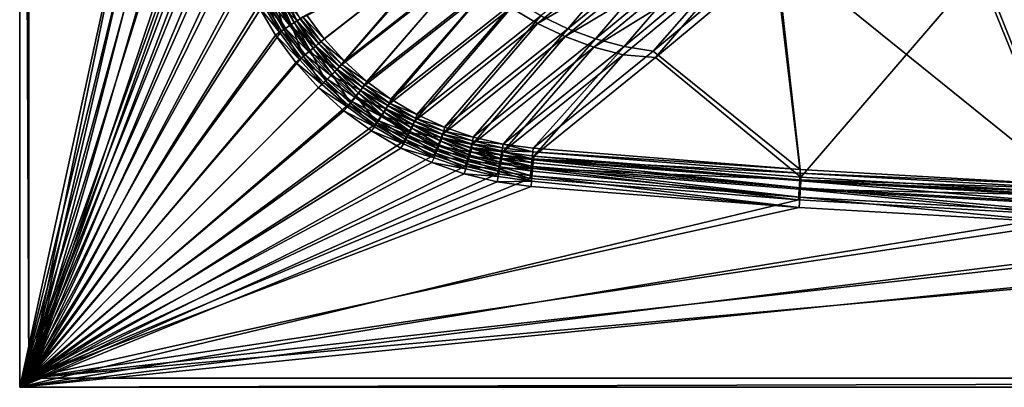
# Model space of a CAD drawing. Header units: metres. Extents: x 0 to 1050, y 0 to 700.
# Tile 1 of 50: x 0 to 320, y 0 to 119. Entities that reach past the tile are written whole.
import ezdxf

# ---------------------------------------------------------------- set-up
doc = ezdxf.new("R2010")
doc.units = ezdxf.units.M

msp = doc.modelspace()

# ---------------------------------------------------------------- linework, layer by layer
at = {"layer": 'None'}
for points in [[(0, 700), (0, 700, -40), (0, 0)], [(0, 700, -40), (0, 0, -40), (0, 0)], [(3, 697, -40), (3, 3, -40), (0, 700, -40)], [(3, 3, -40), (0, 0, -40), (0, 700, -40)], [(0, 0), (76.609001, 350), (0, 700)], [(3, 697, -40), (3, 697, -3), (3, 3, -40)], [(3, 697, -3), (3, 3, -3), (3, 3, -40)], [(3, 697, -3), (74.091705, 350, -3), (3, 3, -3)], [(76.053223, 309.285034), (76.609001, 350), (0, 0)], [(74.091705, 350, -3), (73.539688, 309.457397, -3), (3, 3, -3)], [(74.386292, 268.600433), (76.053223, 309.285034), (0, 0)], [(3, 3, -3), (73.539688, 309.457397, -3), (71.884048, 268.944855, -3)], [(71.609459, 227.976486), (74.386292, 268.600433), (0, 0)], [(71.884048, 268.944855, -3), (69.126007, 228.492416, -3), (3, 3, -3)], [(67.724831, 187.443451), (71.609459, 227.976486), (0, 0)], [(69.126007, 228.492416, -3), (65.267624, 188.130066, -3), (3, 3, -3)], [(0, 0), (67.069939, 176.685226), (67.724831, 187.443451)], [(3, 3, -3), (65.267624, 188.130066, -3), (64.598, 177.079391, -3)], [(67.463943, 165.91452), (67.069939, 176.685226), (0, 0)], [(64.598, 177.079391, -3), (65.005638, 166.01619, -3), (3, 3, -3)], [(68.911873, 155.234512), (67.463943, 165.91452), (0, 0)], [(65.005638, 166.01619, -3), (66.495705, 155.046448, -3), (3, 3, -3)], [(0, 0), (71.408287, 144.749725), (68.911873, 155.234512)], [(3, 3, -3), (66.495705, 155.046448, -3), (69.062576, 144.277451, -3)], [(159.532227, 123.168243, -213.110611), (207.463852, 150.249451, -414.087891), (168.048981, 118.058586, -212.30777)], [(207.463852, 150.249451, -414.087891), (216.512558, 146.176636, -413.472687), (168.048981, 118.058586, -212.30777)], [(208.790375, 152.825668, -413.417847), (169.155045, 120.482475, -210.500076), (177.850647, 116.337105, -209.507126)], [(217.526749, 148.895859, -412.83551), (208.790375, 152.825668, -413.417847), (177.850647, 116.337105, -209.507126)], [(217.526749, 148.895859, -412.83551), (177.850647, 116.337105, -209.507126), (186.877182, 113.041267, -208.313766)], [(226.573364, 145.825272, -412.13623), (217.526749, 148.895859, -412.83551), (186.877182, 113.041267, -208.313766)], [(74.936264, 134.565826), (71.408287, 144.749725), (0, 0)], [(69.062576, 144.277451, -3), (72.68885, 133.817749, -3), (3, 3, -3)], [(93.041237, 120.867676, -7.568997), (98.816826, 113.025368, -7.557705), (139.339935, 144.676941, -212.293243)], [(139.339935, 144.676941, -212.293243), (98.816826, 113.025368, -7.557705), (105.356247, 105.803551, -7.569091)], [(145.912552, 137.599319, -212.17952), (139.339935, 144.676941, -212.293243), (105.356247, 105.803551, -7.569091)], [(168.048981, 118.058586, -212.30777), (216.512558, 146.176636, -413.472687), (177.005356, 113.789665, -211.285156)], [(216.512558, 146.176636, -413.472687), (225.858414, 142.988861, -412.737396), (177.005356, 113.789665, -211.285156)], [(226.573364, 145.825272, -412.13623), (186.877182, 113.041267, -208.313766), (196.132706, 110.62326, -206.934921)], [(235.842957, 143.636642, -411.327606), (226.573364, 145.825272, -412.13623), (196.132706, 110.62326, -206.934921)], [(137.338776, 142.975357, -214.15451), (97.018036, 111.531754, -10.557885), (91.068199, 119.607384, -10.569166)], [(103.754272, 104.09507, -10.569263), (97.018036, 111.531754, -10.557885), (137.338776, 142.975357, -214.15451)], [(144.108887, 135.68631, -214.037384), (103.754272, 104.09507, -10.569263), (137.338776, 142.975357, -214.15451)], [(177.005356, 113.789665, -211.285156), (225.858414, 142.988861, -412.737396), (186.302505, 110.395706, -210.056152)], [(225.858414, 142.988861, -412.737396), (235.388809, 140.727112, -411.890472), (186.302505, 110.395706, -210.056152)], [(235.388809, 140.727112, -411.890472), (195.835434, 107.905838, -208.636108), (186.302505, 110.395706, -210.056152)], [(206.287079, 106.997108, -211.063385), (195.835434, 107.905838, -208.636108), (235.388809, 140.727112, -411.890472)], [(235.842957, 143.636642, -411.327606), (196.132706, 110.62326, -206.934921), (205.51445, 109.110664, -205.38118)], [(245.247162, 142.343552, -410.418884), (235.842957, 143.636642, -411.327606), (205.51445, 109.110664, -205.38118)], [(245.247162, 142.343552, -410.418884), (205.51445, 109.110664, -205.38118), (253.302292, 70.698578, -8.263518)], [(245.036728, 139.396622, -410.93985), (206.287079, 106.997108, -211.063385), (235.388809, 140.727112, -411.890472)], [(311.305847, 138.185562, -410.418884), (245.247162, 142.343552, -410.418884), (340.217255, 65.729004, -8.263518)], [(340.217255, 65.729004, -8.263518), (245.247162, 142.343552, -410.418884), (253.302292, 70.698578, -8.263518)], [(145.912552, 137.599319, -212.17952), (105.356247, 105.803551, -7.569091), (112.597931, 99.271683, -7.60378)], [(153.11676, 131.169067, -211.840546), (145.912552, 137.599319, -212.17952), (112.597931, 99.271683, -7.60378)], [(206.287079, 106.997108, -211.063385), (245.036728, 139.396622, -410.93985), (253.485474, 68.162987, -11.263518)], [(253.485474, 68.162987, -11.263518), (245.036728, 139.396622, -410.93985), (311.145111, 135.235504, -410.93985)], [(377.425201, 135.141357, -410.418884), (311.305847, 138.185562, -410.418884), (427.261108, 62.651806, -8.263518)], [(427.261108, 62.651806, -8.263518), (311.305847, 138.185562, -410.418884), (340.217255, 65.729004, -8.263518)], [(79.46611, 124.786133), (74.936264, 134.565826), (0, 0)], [(111.213463, 97.368904, -10.603945), (103.754272, 104.09507, -10.569263), (144.108887, 135.68631, -214.037384)], [(151.529449, 129.064041, -213.688278), (111.213463, 97.368904, -10.603945), (144.108887, 135.68631, -214.037384)], [(340.35321, 63.202728, -11.263518), (253.485474, 68.162987, -11.263518), (311.145111, 135.235504, -410.93985)], [(340.35321, 63.202728, -11.263518), (311.145111, 135.235504, -410.93985), (377.314209, 132.189011, -410.93985)], [(72.68885, 133.817749, -3), (77.344002, 123.773422, -3), (3, 3, -3)], [(153.11676, 131.169067, -211.840546), (112.597931, 99.271683, -7.60378), (120.490334, 93.481377, -7.661429)], [(160.886353, 125.44413, -211.279617), (153.11676, 131.169067, -211.840546), (120.490334, 93.481377, -7.661429)], [(84.748764, 127.762146, -7.569448), (85.958832, 128.248337, -10.604038), (89.954262, 118.916275, -7.546666)], [(85.958832, 128.248337, -10.604038), (91.068199, 119.607384, -10.569166), (89.954262, 118.916275, -7.546666)], [(119.342545, 91.406387, -10.661583), (111.213463, 97.368904, -10.603945), (151.529449, 129.064041, -213.688278)], [(159.532227, 123.168243, -213.110611), (119.342545, 91.406387, -10.661583), (151.529449, 129.064041, -213.688278)], [(0, 0), (84.954475, 115.510963), (79.46611, 124.786133)], [(84.338463, 115.199554, -3.137308), (77.344002, 123.773422, -3), (78.776985, 124.627319, -3.138015)], [(84.338463, 115.199554, -3.137308), (78.776985, 124.627319, -3.138015), (80.202774, 125.375694, -3.546966)], [(80.899925, 125.637619, -0.13801), (79.46611, 124.786133), (86.310043, 116.461693, -0.137301)], [(79.46611, 124.786133), (84.954475, 115.510963), (86.310043, 116.461693, -0.137301)], [(80.202774, 125.375694, -3.546966), (82.774406, 126.725578, -5.127746), (85.677887, 116.085968, -3.54409)], [(85.677887, 116.085968, -3.54409), (84.338463, 115.199554, -3.137308), (80.202774, 125.375694, -3.546966)], [(82.325867, 126.385674, -0.546949), (80.899925, 125.637619, -0.13801), (87.649635, 117.347816, -0.54407)], [(80.899925, 125.637619, -0.13801), (86.310043, 116.461693, -0.137301), (87.649635, 117.347816, -0.54407)], [(90.06723, 118.947083, -2.116611), (84.897774, 127.734985, -2.127692), (82.325867, 126.385674, -0.546949)], [(87.649635, 117.347816, -0.54407), (90.06723, 118.947083, -2.116611), (82.325867, 126.385674, -0.546949)], [(82.774406, 126.725578, -5.127746), (83.851097, 127.290817, -6.255366), (88.095169, 117.685753, -5.116673)], [(82.774406, 126.725578, -5.127746), (88.095169, 117.685753, -5.116673), (85.677887, 116.085968, -3.54409)], [(89.108383, 118.356361, -6.238729), (83.851097, 127.290817, -6.255366), (84.748764, 127.762146, -7.569448)], [(88.095169, 117.685753, -5.116673), (83.851097, 127.290817, -6.255366), (89.108383, 118.356361, -6.238729)], [(89.954262, 118.916275, -7.546666), (89.108383, 118.356361, -6.238729), (84.748764, 127.762146, -7.569448)], [(90.06723, 118.947083, -2.116611), (91.080582, 119.617485, -3.23864), (84.897774, 127.734985, -2.127692)], [(160.886353, 125.44413, -211.279617), (120.490334, 93.481377, -7.661429), (128.922318, 88.51416, -7.740961)], [(169.155045, 120.482475, -210.500076), (160.886353, 125.44413, -211.279617), (128.922318, 88.51416, -7.740961)], [(3, 3, -3), (77.344002, 123.773422, -3), (82.98349, 114.24749, -3)], [(82.98349, 114.24749, -3), (77.344002, 123.773422, -3), (84.338463, 115.199554, -3.137308)], [(128.027069, 86.291466, -10.741092), (119.342545, 91.406387, -10.661583), (159.532227, 123.168243, -213.110611)], [(168.048981, 118.058586, -212.30777), (128.027069, 86.291466, -10.741092), (159.532227, 123.168243, -213.110611)], [(96.108406, 110.730705, -2.112911), (90.06723, 118.947083, -2.116611), (87.649635, 117.347816, -0.54407)], [(94.312294, 109.23391, -5.112977), (88.095169, 117.685753, -5.116673), (89.108383, 118.356361, -6.238729)], [(95.252159, 110.003502, -6.233168), (89.108383, 118.356361, -6.238729), (89.954262, 118.916275, -7.546666)], [(95.252159, 110.003502, -6.233168), (94.312294, 109.23391, -5.112977), (89.108383, 118.356361, -6.238729)], [(89.954262, 118.916275, -7.546666), (91.068199, 119.607384, -10.569166), (97.018036, 111.531754, -10.557885)], [(89.954262, 118.916275, -7.546666), (97.018036, 111.531754, -10.557885), (96.037186, 110.646309, -7.539042)], [(96.037186, 110.646309, -7.539042), (95.252159, 110.003502, -6.233168), (89.954262, 118.916275, -7.546666)], [(97.048424, 111.500114, -3.233074), (91.080582, 119.617485, -3.23864), (90.06723, 118.947083, -2.116611)], [(96.108406, 110.730705, -2.112911), (97.048424, 111.500114, -3.233074), (90.06723, 118.947083, -2.116611)], [(91.92659, 120.177223, -4.546548), (91.080582, 119.617485, -3.23864), (97.833588, 112.142769, -4.538918)], [(91.080582, 119.617485, -3.23864), (97.048424, 111.500114, -3.233074), (97.833588, 112.142769, -4.538918)], [(98.816826, 113.025368, -7.557705), (93.041237, 120.867676, -7.568997), (91.92659, 120.177223, -4.546548)], [(97.833588, 112.142769, -4.538918), (98.816826, 113.025368, -7.557705), (91.92659, 120.177223, -4.546548)], [(169.155045, 120.482475, -210.500076), (128.922318, 88.51416, -7.740961), (137.854568, 84.393837, -7.842541)], [(177.850647, 116.337105, -209.507126), (169.155045, 120.482475, -210.500076), (137.854568, 84.393837, -7.842541)], [(91.351807, 106.837448), (84.954475, 115.510963), (0, 0)], [(90.829231, 106.381882, -3.137075), (82.98349, 114.24749, -3), (84.338463, 115.199554, -3.137308)], [(90.829231, 106.381882, -3.137075), (84.338463, 115.199554, -3.137308), (85.677887, 116.085968, -3.54409)], [(86.310043, 116.461693, -0.137301), (84.954475, 115.510963), (92.624817, 107.879387, -0.137068)], [(84.954475, 115.510963), (91.351807, 106.837448), (92.624817, 107.879387, -0.137068)], [(85.677887, 116.085968, -3.54409), (88.095169, 117.685753, -5.116673), (92.070923, 107.398613, -3.543134)], [(92.070923, 107.398613, -3.543134), (90.829231, 106.381882, -3.137075), (85.677887, 116.085968, -3.54409)], [(87.649635, 117.347816, -0.54407), (86.310043, 116.461693, -0.137301), (93.866692, 108.895866, -0.543113)], [(86.310043, 116.461693, -0.137301), (92.624817, 107.879387, -0.137068), (93.866692, 108.895866, -0.543113)], [(93.866692, 108.895866, -0.543113), (96.108406, 110.730705, -2.112911), (87.649635, 117.347816, -0.54407)], [(88.095169, 117.685753, -5.116673), (94.312294, 109.23391, -5.112977), (92.070923, 107.398613, -3.543134)], [(137.226532, 82.048683, -10.842653), (128.027069, 86.291466, -10.741092), (168.048981, 118.058586, -212.30777)], [(177.005356, 113.789665, -211.285156), (137.226532, 82.048683, -10.842653), (168.048981, 118.058586, -212.30777)], [(177.850647, 116.337105, -209.507126), (137.854568, 84.393837, -7.842541), (147.181259, 81.173286, -7.964262)], [(186.877182, 113.041267, -208.313766), (177.850647, 116.337105, -209.507126), (147.181259, 81.173286, -7.964262)], [(82.98349, 114.24749, -3), (89.556412, 105.339676, -3), (3, 3, -3)], [(89.556412, 105.339676, -3), (82.98349, 114.24749, -3), (90.829231, 106.381882, -3.137075)], [(97.833588, 112.142769, -4.538918), (97.048424, 111.500114, -3.233074), (104.542175, 104.76445, -4.546692)], [(105.356247, 105.803551, -7.569091), (98.816826, 113.025368, -7.557705), (97.833588, 112.142769, -4.538918)], [(104.542175, 104.76445, -4.546692), (105.356247, 105.803551, -7.569091), (97.833588, 112.142769, -4.538918)], [(146.83197, 78.732468, -10.964339), (137.226532, 82.048683, -10.842653), (177.005356, 113.789665, -211.285156)], [(186.302505, 110.395706, -210.056152), (146.83197, 78.732468, -10.964339), (177.005356, 113.789665, -211.285156)], [(186.877182, 113.041267, -208.313766), (147.181259, 81.173286, -7.964262), (156.854156, 78.876335, -8.106112)], [(196.132706, 110.62326, -206.934921), (186.877182, 113.041267, -208.313766), (156.854156, 78.876335, -8.106112)], [(92.070923, 107.398613, -3.543134), (94.312294, 109.23391, -5.112977), (99.326576, 99.417603, -3.544103)], [(93.866692, 108.895866, -0.543113), (92.624817, 107.879387, -0.137068), (100.923233, 101.131042, -0.544083)], [(102.968803, 103.184891, -2.116676), (96.108406, 110.730705, -2.112911), (93.866692, 108.895866, -0.543113)], [(100.923233, 101.131042, -0.544083), (102.968803, 103.184891, -2.116676), (93.866692, 108.895866, -0.543113)], [(94.312294, 109.23391, -5.112977), (95.252159, 110.003502, -6.233168), (101.371788, 101.471848, -5.11674)], [(94.312294, 109.23391, -5.112977), (101.371788, 101.471848, -5.11674), (99.326576, 99.417603, -3.544103)], [(102.229095, 102.332878, -6.238834), (95.252159, 110.003502, -6.233168), (96.037186, 110.646309, -7.539042)], [(95.252159, 110.003502, -6.233168), (102.229095, 102.332878, -6.238834), (101.371788, 101.471848, -5.11674)], [(97.018036, 111.531754, -10.557885), (103.754272, 104.09507, -10.569263), (96.037186, 110.646309, -7.539042)], [(96.037186, 110.646309, -7.539042), (103.754272, 104.09507, -10.569263), (102.944862, 103.051689, -7.546814)], [(102.944862, 103.051689, -7.546814), (102.229095, 102.332878, -6.238834), (96.037186, 110.646309, -7.539042)], [(97.048424, 111.500114, -3.233074), (96.108406, 110.730705, -2.112911), (103.826271, 104.045761, -3.238742)], [(96.108406, 110.730705, -2.112911), (102.968803, 103.184891, -2.116676), (103.826271, 104.045761, -3.238742)], [(97.048424, 111.500114, -3.233074), (103.826271, 104.045761, -3.238742), (104.542175, 104.76445, -4.546692)], [(186.302505, 110.395706, -210.056152), (156.793701, 76.367363, -11.106153), (146.83197, 78.732468, -10.964339)], [(195.835434, 107.905838, -208.636108), (156.793701, 76.367363, -11.106153), (186.302505, 110.395706, -210.056152)], [(196.132706, 110.62326, -206.934921), (156.854156, 78.876335, -8.106112), (166.580856, 77.553368, -8.263518)], [(205.51445, 109.110664, -205.38118), (196.132706, 110.62326, -206.934921), (166.580856, 77.553368, -8.263518)], [(253.302292, 70.698578, -8.263518), (205.51445, 109.110664, -205.38118), (166.580856, 77.553368, -8.263518)], [(98.590263, 98.852196), (91.351807, 106.837448), (0, 0)], [(98.193344, 98.279327, -3.137309), (89.556412, 105.339676, -3), (90.829231, 106.381882, -3.137075)], [(98.193344, 98.279327, -3.137309), (90.829231, 106.381882, -3.137075), (92.070923, 107.398613, -3.543134)], [(92.624817, 107.879387, -0.137068), (91.351807, 106.837448), (99.789803, 99.992989, -0.137303)], [(91.351807, 106.837448), (98.590263, 98.852196), (99.789803, 99.992989, -0.137303)], [(99.326576, 99.417603, -3.544103), (98.193344, 98.279327, -3.137309), (92.070923, 107.398613, -3.543134)], [(92.624817, 107.879387, -0.137068), (99.789803, 99.992989, -0.137303), (100.923233, 101.131042, -0.544083)], [(112.597931, 99.271683, -7.60378), (105.356247, 105.803551, -7.569091), (104.542175, 104.76445, -4.546692)], [(166.810608, 75.005249, -11.263523), (156.793701, 76.367363, -11.106153), (195.835434, 107.905838, -208.636108)], [(206.287079, 106.997108, -211.063385), (166.810608, 75.005249, -11.263523), (195.835434, 107.905838, -208.636108)], [(166.810608, 75.005249, -11.263523), (206.287079, 106.997108, -211.063385), (253.485474, 68.162987, -11.263518)], [(89.556412, 105.339676, -3), (96.993073, 97.138916, -3), (3, 3, -3)], [(96.993073, 97.138916, -3), (89.556412, 105.339676, -3), (98.193344, 98.279327, -3.137309)], [(110.561714, 96.38063, -2.127818), (102.968803, 103.184891, -2.116676), (100.923233, 101.131042, -0.544083)], [(101.371788, 101.471848, -5.11674), (102.229095, 102.332878, -6.238834), (109.184502, 94.472549, -5.127876)], [(109.951035, 95.416603, -6.255569), (102.229095, 102.332878, -6.238834), (102.944862, 103.051689, -7.546814)], [(102.229095, 102.332878, -6.238834), (109.951035, 95.416603, -6.255569), (109.184502, 94.472549, -5.127876)], [(103.754272, 104.09507, -10.569263), (111.213463, 97.368904, -10.603945), (102.944862, 103.051689, -7.546814)], [(102.944862, 103.051689, -7.546814), (111.213463, 97.368904, -10.603945), (110.590179, 96.203659, -7.569735)], [(110.590179, 96.203659, -7.569735), (109.951035, 95.416603, -6.255569), (102.944862, 103.051689, -7.546814)], [(102.968803, 103.184891, -2.116676), (111.328415, 97.324547, -3.255485), (103.826271, 104.045761, -3.238742)], [(111.328415, 97.324547, -3.255485), (102.968803, 103.184891, -2.116676), (110.561714, 96.38063, -2.127818)], [(104.542175, 104.76445, -4.546692), (103.826271, 104.045761, -3.238742), (111.967697, 98.111504, -4.569621)], [(103.826271, 104.045761, -3.238742), (111.328415, 97.324547, -3.255485), (111.967697, 98.111504, -4.569621)], [(111.967697, 98.111504, -4.569621), (112.597931, 99.271683, -7.60378), (104.542175, 104.76445, -4.546692)], [(106.338837, 90.967468, -3.138019), (98.193344, 98.279327, -3.137309), (99.326576, 99.417603, -3.544103)], [(99.789803, 99.992989, -0.137303), (98.590263, 98.852196), (107.715477, 92.876076, -0.138014)], [(99.326576, 99.417603, -3.544103), (101.371788, 101.471848, -5.11674), (107.353798, 92.217659, -3.546993)], [(107.353798, 92.217659, -3.546993), (106.338837, 90.967468, -3.138019), (99.326576, 99.417603, -3.544103)], [(100.923233, 101.131042, -0.544083), (99.789803, 99.992989, -0.137303), (108.730637, 94.126076, -0.546976)], [(99.789803, 99.992989, -0.137303), (107.715477, 92.876076, -0.138014), (108.730637, 94.126076, -0.546976)], [(108.730637, 94.126076, -0.546976), (110.561714, 96.38063, -2.127818), (100.923233, 101.131042, -0.544083)], [(101.371788, 101.471848, -5.11674), (109.184502, 94.472549, -5.127876), (107.353798, 92.217659, -3.546993)], [(120.490334, 93.481377, -7.661429), (112.597931, 99.271683, -7.60378), (111.967697, 98.111504, -4.569621)], [(0, 0), (106.597214, 91.638512), (98.590263, 98.852196)], [(3, 3, -3), (96.993073, 97.138916, -3), (105.218864, 89.730743, -3)], [(106.338837, 90.967468, -3.138019), (96.993073, 97.138916, -3), (98.193344, 98.279327, -3.137309)], [(105.218864, 89.730743, -3), (96.993073, 97.138916, -3), (106.338837, 90.967468, -3.138019)], [(98.590263, 98.852196), (106.597214, 91.638512), (107.715477, 92.876076, -0.138014)], [(118.791855, 90.381927, -2.146208), (110.561714, 96.38063, -2.127818), (108.730637, 94.126076, -0.546976)], [(118.321129, 89.319649, -6.283139), (109.951035, 95.416603, -6.255569), (110.590179, 96.203659, -7.569735)], [(119.460655, 91.399666, -3.283065), (111.328415, 97.324547, -3.255485), (110.561714, 96.38063, -2.127818)], [(118.791855, 90.381927, -2.146208), (119.460655, 91.399666, -3.283065), (110.561714, 96.38063, -2.127818)], [(111.213463, 97.368904, -10.603945), (119.342545, 91.406387, -10.661583), (110.590179, 96.203659, -7.569735)], [(110.590179, 96.203659, -7.569735), (119.342545, 91.406387, -10.661583), (118.877419, 90.166397, -7.60743)], [(118.877419, 90.166397, -7.60743), (118.321129, 89.319649, -6.283139), (110.590179, 96.203659, -7.569735)], [(111.328415, 97.324547, -3.255485), (120.01709, 92.246323, -4.607329), (111.967697, 98.111504, -4.569621)], [(120.01709, 92.246323, -4.607329), (111.328415, 97.324547, -3.255485), (119.460655, 91.399666, -3.283065)], [(120.01709, 92.246323, -4.607329), (120.490334, 93.481377, -7.661429), (111.967697, 98.111504, -4.569621)], [(107.715477, 92.876076, -0.138014), (106.597214, 91.638512), (116.303566, 86.595032, -0.139212)], [(107.353798, 92.217659, -3.546993), (109.184502, 94.472549, -5.127876), (116.05262, 85.866165, -3.551798)], [(108.730637, 94.126076, -0.546976), (107.715477, 92.876076, -0.138014), (117.191612, 87.946571, -0.551785)], [(107.715477, 92.876076, -0.138014), (116.303566, 86.595032, -0.139212), (117.191612, 87.946571, -0.551785)], [(117.191612, 87.946571, -0.551785), (118.791855, 90.381927, -2.146208), (108.730637, 94.126076, -0.546976)], [(109.184502, 94.472549, -5.127876), (109.951035, 95.416603, -6.255569), (117.652489, 88.301796, -5.146258)], [(109.184502, 94.472549, -5.127876), (117.652489, 88.301796, -5.146258), (116.05262, 85.866165, -3.551798)], [(109.951035, 95.416603, -6.255569), (118.321129, 89.319649, -6.283139), (117.652489, 88.301796, -5.146258)], [(128.922318, 88.51416, -7.740961), (120.490334, 93.481377, -7.661429), (120.01709, 92.246323, -4.607329)], [(115.289177, 85.266006), (106.597214, 91.638512), (0, 0)], [(105.218864, 89.730743, -3), (114.148064, 83.186638, -3), (3, 3, -3)], [(115.16478, 84.514465, -3.139215), (105.218864, 89.730743, -3), (106.338837, 90.967468, -3.138019)], [(115.16478, 84.514465, -3.139215), (114.148064, 83.186638, -3), (105.218864, 89.730743, -3)], [(115.16478, 84.514465, -3.139215), (106.338837, 90.967468, -3.138019), (107.353798, 92.217659, -3.546993)], [(106.597214, 91.638512), (115.289177, 85.266006), (116.303566, 86.595032, -0.139212)], [(116.05262, 85.866165, -3.551798), (115.16478, 84.514465, -3.139215), (107.353798, 92.217659, -3.546993)], [(127.563957, 85.252762, -2.171715), (118.791855, 90.381927, -2.146208), (117.191612, 87.946571, -0.551785)], [(127.242508, 84.107002, -6.321309), (118.321129, 89.319649, -6.283139), (118.877419, 90.166397, -7.60743)], [(128.128815, 86.334297, -3.321246), (119.460655, 91.399666, -3.283065), (118.791855, 90.381927, -2.146208)], [(127.563957, 85.252762, -2.171715), (128.128815, 86.334297, -3.321246), (118.791855, 90.381927, -2.146208)], [(119.342545, 91.406387, -10.661583), (128.027069, 86.291466, -10.741092), (118.877419, 90.166397, -7.60743)], [(118.877419, 90.166397, -7.60743), (128.027069, 86.291466, -10.741092), (127.710854, 85.004074, -7.659529)], [(127.710854, 85.004074, -7.659529), (127.242508, 84.107002, -6.321309), (118.877419, 90.166397, -7.60743)], [(128.597305, 87.2313, -4.659442), (120.01709, 92.246323, -4.607329), (119.460655, 91.399666, -3.283065)], [(128.128815, 86.334297, -3.321246), (128.597305, 87.2313, -4.659442), (119.460655, 91.399666, -3.283065)], [(128.597305, 87.2313, -4.659442), (128.922318, 88.51416, -7.740961), (120.01709, 92.246323, -4.607329)], [(116.303566, 86.595032, -0.139212), (115.289177, 85.266006), (125.45578, 81.216255, -0.140907)], [(116.05262, 85.866165, -3.551798), (117.652489, 88.301796, -5.146258), (126.032089, 81.788582, -4.242438)], [(117.191612, 87.946571, -0.551785), (116.303566, 86.595032, -0.139212), (126.208832, 82.658119, -0.558504)], [(116.303566, 86.595032, -0.139212), (125.45578, 81.216255, -0.140907), (126.208832, 82.658119, -0.558504)], [(126.208832, 82.658119, -0.558504), (127.563957, 85.252762, -2.171715), (117.191612, 87.946571, -0.551785)], [(117.652489, 88.301796, -5.146258), (118.321129, 89.319649, -6.283139), (126.677803, 83.025383, -5.171756)], [(117.652489, 88.301796, -5.146258), (126.677803, 83.025383, -5.171756), (126.032089, 81.788582, -4.242438)], [(118.321129, 89.319649, -6.283139), (127.242508, 84.107002, -6.321309), (126.677803, 83.025383, -5.171756)], [(137.241211, 82.182297, -3.369739), (128.128815, 86.334297, -3.321246), (127.563957, 85.252762, -2.171715)], [(128.027069, 86.291466, -10.741092), (137.226532, 82.048683, -10.842653), (127.710854, 85.004074, -7.659529)], [(137.617828, 83.119598, -4.725523), (128.597305, 87.2313, -4.659442), (128.128815, 86.334297, -3.321246)], [(137.241211, 82.182297, -3.369739), (137.617828, 83.119598, -4.725523), (128.128815, 86.334297, -3.321246)], [(137.854568, 84.393837, -7.842541), (128.922318, 88.51416, -7.740961), (128.597305, 87.2313, -4.659442)], [(137.617828, 83.119598, -4.725523), (137.854568, 84.393837, -7.842541), (128.597305, 87.2313, -4.659442)], [(124.574669, 79.794128), (115.289177, 85.266006), (0, 0)], [(114.148064, 83.186638, -3), (123.686691, 77.567612, -3), (3, 3, -3)], [(124.570213, 78.988518, -3.140909), (114.148064, 83.186638, -3), (115.16478, 84.514465, -3.139215)], [(123.686691, 77.567612, -3), (114.148064, 83.186638, -3), (124.570213, 78.988518, -3.140909)], [(116.05262, 85.866165, -3.551798), (124.570213, 78.988518, -3.140909), (115.16478, 84.514465, -3.139215)], [(115.289177, 85.266006), (124.574669, 79.794128), (125.45578, 81.216255, -0.140907)], [(126.032089, 81.788582, -4.242438), (125.323059, 80.430504, -3.558514), (116.05262, 85.866165, -3.551798)], [(125.323059, 80.430504, -3.558514), (124.570213, 78.988518, -3.140909), (116.05262, 85.866165, -3.551798)], [(136.785233, 81.047699, -2.204169), (127.563957, 85.252762, -2.171715), (126.208832, 82.658119, -0.558504)], [(126.677803, 83.025383, -5.171756), (127.242508, 84.107002, -6.321309), (136.16507, 78.699379, -5.204203)], [(136.62088, 79.834038, -6.369791), (127.242508, 84.107002, -6.321309), (127.710854, 85.004074, -7.659529)], [(127.242508, 84.107002, -6.321309), (136.62088, 79.834038, -6.369791), (136.16507, 78.699379, -5.204203)], [(136.785233, 81.047699, -2.204169), (137.241211, 82.182297, -3.369739), (127.563957, 85.252762, -2.171715)], [(127.710854, 85.004074, -7.659529), (137.226532, 82.048683, -10.842653), (136.997375, 80.771393, -7.725594)], [(136.997375, 80.771393, -7.725594), (136.62088, 79.834038, -6.369791), (127.710854, 85.004074, -7.659529)], [(137.241211, 82.182297, -3.369739), (146.997986, 79.928696, -4.804885), (137.617828, 83.119598, -4.725523)], [(137.617828, 83.119598, -4.725523), (147.181259, 81.173286, -7.964262), (137.854568, 84.393837, -7.842541)], [(146.997986, 79.928696, -4.804885), (147.181259, 81.173286, -7.964262), (137.617828, 83.119598, -4.725523)], [(134.456863, 74.447845, -3.143103), (124.570213, 78.988518, -3.140909), (125.323059, 80.430504, -3.558514)], [(125.45578, 81.216255, -0.140907), (124.574669, 79.794128), (135.076431, 76.796432, -0.143101)], [(135.067749, 75.968201, -3.567116), (125.323059, 80.430504, -3.558514), (126.032089, 81.788582, -4.242438)], [(135.067749, 75.968201, -3.567116), (134.456863, 74.447845, -3.143103), (125.323059, 80.430504, -3.558514)], [(126.208832, 82.658119, -0.558504), (125.45578, 81.216255, -0.140907), (135.687531, 78.316696, -0.567107)], [(125.45578, 81.216255, -0.140907), (135.076431, 76.796432, -0.143101), (135.687531, 78.316696, -0.567107)], [(126.032089, 81.788582, -4.242438), (126.677803, 83.025383, -5.171756), (135.642502, 77.398697, -4.261337)], [(135.642502, 77.398697, -4.261337), (135.067749, 75.968201, -3.567116), (126.032089, 81.788582, -4.242438)], [(135.687531, 78.316696, -0.567107), (136.785233, 81.047699, -2.204169), (126.208832, 82.658119, -0.558504)], [(126.677803, 83.025383, -5.171756), (136.16507, 78.699379, -5.204203), (135.642502, 77.398697, -4.261337)], [(145.977692, 76.431892, -1.284098), (136.785233, 81.047699, -2.204169), (135.687531, 78.316696, -0.567107)], [(146.371887, 76.519028, -6.428094), (136.62088, 79.834038, -6.369791), (136.997375, 80.771393, -7.725594)], [(136.785233, 81.047699, -2.204169), (146.715744, 78.961395, -3.428056), (137.241211, 82.182297, -3.369739)], [(145.977692, 76.431892, -1.284098), (146.372437, 77.784775, -2.243241), (136.785233, 81.047699, -2.204169)], [(146.372437, 77.784775, -2.243241), (146.715744, 78.961395, -3.428056), (136.785233, 81.047699, -2.204169)], [(137.226532, 82.048683, -10.842653), (146.83197, 78.732468, -10.964339), (136.997375, 80.771393, -7.725594)], [(136.997375, 80.771393, -7.725594), (146.83197, 78.732468, -10.964339), (146.653992, 77.486366, -7.804938)], [(146.653992, 77.486366, -7.804938), (146.371887, 76.519028, -6.428094), (136.997375, 80.771393, -7.725594)], [(146.715744, 78.961395, -3.428056), (146.997986, 79.928696, -4.804885), (137.241211, 82.182297, -3.369739)], [(156.653198, 77.670677, -4.896725), (146.997986, 79.928696, -4.804885), (146.715744, 78.961395, -3.428056)], [(156.854156, 78.876335, -8.106112), (147.181259, 81.173286, -7.964262), (146.997986, 79.928696, -4.804885)], [(156.653198, 77.670677, -4.896725), (156.854156, 78.876335, -8.106112), (146.997986, 79.928696, -4.804885)], [(0, 0), (134.359161, 75.274734), (124.574669, 79.794128)], [(3, 3, -3), (123.686691, 77.567612, -3), (133.737671, 72.926933, -3)], [(123.686691, 77.567612, -3), (124.570213, 78.988518, -3.140909), (134.456863, 74.447845, -3.143103)], [(133.737671, 72.926933, -3), (123.686691, 77.567612, -3), (134.456863, 74.447845, -3.143103)], [(124.574669, 79.794128), (134.359161, 75.274734), (135.076431, 76.796432, -0.143101)], [(135.076431, 76.796432, -0.143101), (134.359161, 75.274734), (145.079865, 73.354782, -0.145755)], [(145.199371, 72.498573, -3.577494), (135.067749, 75.968201, -3.567116), (135.642502, 77.398697, -4.261337)], [(135.687531, 78.316696, -0.567107), (135.076431, 76.796432, -0.143101), (145.542725, 74.941101, -0.577487)], [(135.076431, 76.796432, -0.143101), (145.079865, 73.354782, -0.145755), (145.542725, 74.941101, -0.577487)], [(135.642502, 77.398697, -4.261337), (136.16507, 78.699379, -5.204203), (145.634155, 73.989433, -4.284114)], [(145.634155, 73.989433, -4.284114), (145.199371, 72.498573, -3.577494), (135.642502, 77.398697, -4.261337)], [(145.542725, 74.941101, -0.577487), (145.977692, 76.431892, -1.284098), (135.687531, 78.316696, -0.567107)], [(136.16507, 78.699379, -5.204203), (136.62088, 79.834038, -6.369791), (146.028732, 75.342369, -5.243268)], [(136.16507, 78.699379, -5.204203), (146.028732, 75.342369, -5.243268), (145.634155, 73.989433, -4.284114)], [(136.62088, 79.834038, -6.369791), (146.371887, 76.519028, -6.428094), (146.028732, 75.342369, -5.243268)], [(156.238785, 75.476326, -2.288537), (146.372437, 77.784775, -2.243241), (145.977692, 76.431892, -1.284098)], [(156.407318, 74.174515, -6.495634), (146.371887, 76.519028, -6.428094), (146.653992, 77.486366, -7.804938)], [(146.715744, 78.961395, -3.428056), (146.372437, 77.784775, -2.243241), (156.46669, 76.683739, -3.495612)], [(146.372437, 77.784775, -2.243241), (156.238785, 75.476326, -2.288537), (156.46669, 76.683739, -3.495612)], [(146.83197, 78.732468, -10.964339), (156.793701, 76.367363, -11.106153), (146.653992, 77.486366, -7.804938)], [(146.653992, 77.486366, -7.804938), (156.793701, 76.367363, -11.106153), (156.593689, 75.161476, -7.896753)], [(156.593689, 75.161476, -7.896753), (156.407318, 74.174515, -6.495634), (146.653992, 77.486366, -7.804938)], [(156.46669, 76.683739, -3.495612), (156.653198, 77.670677, -4.896725), (146.715744, 78.961395, -3.428056)], [(156.238785, 75.476326, -2.288537), (166.274277, 74.146935, -2.339556), (156.46669, 76.683739, -3.495612)], [(156.46669, 76.683739, -3.495612), (166.47438, 76.370407, -5.00014), (156.653198, 77.670677, -4.896725)], [(166.274277, 74.146935, -2.339556), (166.47438, 76.370407, -5.00014), (156.46669, 76.683739, -3.495612)], [(166.47438, 76.370407, -5.00014), (156.854156, 78.876335, -8.106112), (156.653198, 77.670677, -4.896725)], [(166.47438, 76.370407, -5.00014), (166.580856, 77.553368, -8.263518), (156.854156, 78.876335, -8.106112)], [(253.302292, 70.698578, -8.263518), (166.580856, 77.553368, -8.263518), (166.47438, 76.370407, -5.00014)], [(144.542435, 71.744293), (134.359161, 75.274734), (0, 0)], [(133.737671, 72.926933, -3), (134.456863, 74.447845, -3.143103), (144.73674, 70.912186, -3.145757)], [(134.359161, 75.274734), (144.542435, 71.744293), (145.079865, 73.354782, -0.145755)], [(144.73674, 70.912186, -3.145757), (134.456863, 74.447845, -3.143103), (135.067749, 75.968201, -3.567116)], [(145.199371, 72.498573, -3.577494), (144.73674, 70.912186, -3.145757), (135.067749, 75.968201, -3.567116)], [(145.542725, 74.941101, -0.577487), (145.079865, 73.354782, -0.145755), (155.685806, 72.544258, -0.589518)], [(155.626938, 70.034927, -3.589522), (145.199371, 72.498573, -3.577494), (145.634155, 73.989433, -4.284114)], [(155.975952, 74.083046, -1.310516), (145.977692, 76.431892, -1.284098), (145.542725, 74.941101, -0.577487)], [(155.685806, 72.544258, -0.589518), (155.975952, 74.083046, -1.310516), (145.542725, 74.941101, -0.577487)], [(145.634155, 73.989433, -4.284114), (146.028732, 75.342369, -5.243268), (155.916901, 71.573753, -4.310524)], [(155.916901, 71.573753, -4.310524), (155.626938, 70.034927, -3.589522), (145.634155, 73.989433, -4.284114)], [(155.975952, 74.083046, -1.310516), (156.238785, 75.476326, -2.288537), (145.977692, 76.431892, -1.284098)], [(146.028732, 75.342369, -5.243268), (146.371887, 76.519028, -6.428094), (156.17955, 72.967064, -5.288552)], [(146.028732, 75.342369, -5.243268), (156.17955, 72.967064, -5.288552), (155.916901, 71.573753, -4.310524)], [(146.371887, 76.519028, -6.428094), (156.407318, 74.174515, -6.495634), (156.17955, 72.967064, -5.288552)], [(166.004654, 71.151215, -0.603018), (155.975952, 74.083046, -1.310516), (155.685806, 72.544258, -0.589518)], [(166.274277, 74.146935, -2.339556), (156.238785, 75.476326, -2.288537), (155.975952, 74.083046, -1.310516)], [(166.004654, 71.151215, -0.603018), (166.274277, 74.146935, -2.339556), (155.975952, 74.083046, -1.310516)], [(156.407318, 74.174515, -6.495634), (166.50441, 71.598778, -5.339557), (156.17955, 72.967064, -5.288552)], [(156.593689, 75.161476, -7.896753), (166.614761, 72.826401, -6.572126), (156.407318, 74.174515, -6.495634)], [(166.614761, 72.826401, -6.572126), (166.50441, 71.598778, -5.339557), (156.407318, 74.174515, -6.495634)], [(156.793701, 76.367363, -11.106153), (166.704269, 73.822189, -8.000003), (156.593689, 75.161476, -7.896753)], [(156.593689, 75.161476, -7.896753), (166.704269, 73.822189, -8.000003), (166.614761, 72.826401, -6.572126)], [(156.793701, 76.367363, -11.106153), (166.810608, 75.005249, -11.263523), (166.704269, 73.822189, -8.000003)], [(253.141754, 67.281471, -2.339556), (166.274277, 74.146935, -2.339556), (166.004654, 71.151215, -0.603018)], [(253.293411, 69.50869, -5), (166.47438, 76.370407, -5.00014), (166.274277, 74.146935, -2.339556)], [(253.293411, 69.50869, -5), (166.274277, 74.146935, -2.339556), (253.141754, 67.281471, -2.339556)], [(253.302292, 70.698578, -8.263518), (166.47438, 76.370407, -5.00014), (253.293411, 69.50869, -5)], [(253.324982, 64.74588, -5.339556), (166.614761, 72.826401, -6.572126), (166.704269, 73.822189, -8.000003)], [(166.704269, 73.822189, -8.000003), (166.810608, 75.005249, -11.263523), (253.476425, 66.973114, -8)], [(253.324982, 64.74588, -5.339556), (166.704269, 73.822189, -8.000003), (253.476425, 66.973114, -8)], [(253.476425, 66.973114, -8), (166.810608, 75.005249, -11.263523), (253.485474, 68.162987, -11.263518)], [(155.022659, 69.229309), (144.542435, 71.744293), (0, 0)], [(133.737671, 72.926933, -3), (144.19809, 69.302032, -3), (3, 3, -3)], [(144.19809, 69.302032, -3), (133.737671, 72.926933, -3), (144.73674, 70.912186, -3.145757)], [(144.19809, 69.302032, -3), (144.73674, 70.912186, -3.145757), (155.318039, 68.395233, -3.148824)], [(145.079865, 73.354782, -0.145755), (144.542435, 71.744293), (155.376709, 70.90461, -0.148823)], [(144.542435, 71.744293), (155.022659, 69.229309), (155.376709, 70.90461, -0.148823)], [(155.318039, 68.395233, -3.148824), (144.73674, 70.912186, -3.145757), (145.199371, 72.498573, -3.577494)], [(145.079865, 73.354782, -0.145755), (155.376709, 70.90461, -0.148823), (155.685806, 72.544258, -0.589518)], [(155.626938, 70.034927, -3.589522), (155.318039, 68.395233, -3.148824), (145.199371, 72.498573, -3.577494)], [(155.022659, 69.229309), (165.69809, 67.744934), (155.376709, 70.90461, -0.148823)], [(155.376709, 70.90461, -0.148823), (166.004654, 71.151215, -0.603018), (155.685806, 72.544258, -0.589518)], [(165.69809, 67.744934), (166.004654, 71.151215, -0.603018), (155.376709, 70.90461, -0.148823)], [(166.235153, 68.60318, -3.603074), (155.626938, 70.034927, -3.589522), (155.916901, 71.573753, -4.310524)], [(155.916901, 71.573753, -4.310524), (156.17955, 72.967064, -5.288552), (166.376587, 70.176636, -4.339747)], [(166.376587, 70.176636, -4.339747), (166.235153, 68.60318, -3.603074), (155.916901, 71.573753, -4.310524)], [(156.17955, 72.967064, -5.288552), (166.50441, 71.598778, -5.339557), (166.376587, 70.176636, -4.339747)], [(166.004654, 71.151215, -0.603018), (165.69809, 67.744934), (252.707306, 60.86821)], [(253.141754, 67.281471, -2.339556), (166.004654, 71.151215, -0.603018), (252.937439, 64.280739, -0.603074)], [(252.937439, 64.280739, -0.603074), (166.004654, 71.151215, -0.603018), (252.707306, 60.86821)], [(166.376587, 70.176636, -4.339747), (166.50441, 71.598778, -5.339557), (253.120926, 61.745136, -3.603074)], [(166.50441, 71.598778, -5.339557), (166.614761, 72.826401, -6.572126), (253.324982, 64.74588, -5.339556)], [(253.120926, 61.745136, -3.603074), (166.50441, 71.598778, -5.339557), (253.324982, 64.74588, -5.339556)], [(340.217255, 65.729004, -8.263518), (253.302292, 70.698578, -8.263518), (253.293411, 69.50869, -5)], [(0, 0), (165.69809, 67.744934), (155.022659, 69.229309)], [(252.707306, 60.86821), (165.69809, 67.744934), (0, 0)], [(144.19809, 69.302032, -3), (154.963364, 66.720085, -3), (3, 3, -3)], [(154.963364, 66.720085, -3), (144.19809, 69.302032, -3), (155.318039, 68.395233, -3.148824)], [(154.963364, 66.720085, -3), (155.318039, 68.395233, -3.148824), (166.084412, 66.926224, -3.151922)], [(166.084412, 66.926224, -3.151922), (155.318039, 68.395233, -3.148824), (155.626938, 70.034927, -3.589522)], [(166.235153, 68.60318, -3.603074), (166.084412, 66.926224, -3.151922), (155.626938, 70.034927, -3.589522)], [(252.891083, 58.332584, -3), (166.084412, 66.926224, -3.151922), (166.235153, 68.60318, -3.603074)], [(166.235153, 68.60318, -3.603074), (166.376587, 70.176636, -4.339747), (253.120926, 61.745136, -3.603074)], [(253.120926, 61.745136, -3.603074), (252.891083, 58.332584, -3), (166.235153, 68.60318, -3.603074)], [(340.142548, 62.308598, -2.339556), (253.141754, 67.281471, -2.339556), (252.937439, 64.280739, -0.603074)], [(340.245667, 64.538597, -5), (253.293411, 69.50869, -5), (253.141754, 67.281471, -2.339556)], [(340.245667, 64.538597, -5), (253.141754, 67.281471, -2.339556), (340.142548, 62.308598, -2.339556)], [(340.217255, 65.729004, -8.263518), (253.293411, 69.50869, -5), (340.245667, 64.538597, -5)], [(253.485474, 68.162987, -11.263518), (340.35321, 63.202728, -11.263518), (253.476425, 66.973114, -8)], [(3, 3, -3), (154.963364, 66.720085, -3), (165.928955, 65.196709, -3)], [(165.928955, 65.196709, -3), (252.891083, 58.332584, -3), (3, 3, -3)], [(165.928955, 65.196709, -3), (154.963364, 66.720085, -3), (166.084412, 66.926224, -3.151922)], [(252.891083, 58.332584, -3), (165.928955, 65.196709, -3), (166.084412, 66.926224, -3.151922)], [(252.707306, 60.86821), (339.845642, 55.887585), (252.937439, 64.280739, -0.603074)], [(339.845642, 55.887585), (340.003601, 59.304134, -0.603074), (252.937439, 64.280739, -0.603074)], [(252.937439, 64.280739, -0.603074), (340.003601, 59.304134, -0.603074), (340.142548, 62.308598, -2.339556)], [(253.324982, 64.74588, -5.339556), (340.139709, 56.777863, -3.603074), (253.120926, 61.745136, -3.603074)], [(253.476425, 66.973114, -8), (340.278442, 59.782333, -5.339556), (253.324982, 64.74588, -5.339556)], [(340.278442, 59.782333, -5.339556), (340.139709, 56.777863, -3.603074), (253.324982, 64.74588, -5.339556)], [(340.35321, 63.202728, -11.263518), (340.381409, 62.012337, -8), (253.476425, 66.973114, -8)], [(253.476425, 66.973114, -8), (340.381409, 62.012337, -8), (340.278442, 59.782333, -5.339556)], [(339.845642, 55.887585), (252.707306, 60.86821), (0, 0)], [(339.981934, 53.361301, -3), (252.891083, 58.332584, -3), (253.120926, 61.745136, -3.603074)], [(340.139709, 56.777863, -3.603074), (339.981934, 53.361301, -3), (253.120926, 61.745136, -3.603074)], [(252.891083, 58.332584, -3), (339.981934, 53.361301, -3), (3, 3, -3)], [(0, 0), (427.071716, 52.805416), (339.845642, 55.887585)], [(514.344238, 51.623169), (427.071716, 52.805416), (0, 0)], [(1050, 0), (514.344238, 51.623169), (0, 0)], [(339.981934, 53.361301, -3), (427.160278, 50.285206, -3), (3, 3, -3)], [(427.160278, 50.285206, -3), (514.384888, 49.105751, -3), (3, 3, -3)], [(3, 3, -3), (514.384888, 49.105751, -3), (1047, 3, -3)], [(3, 3, -40), (1047, 3, -40), (0, 0, -40)], [(1047, 3, -40), (1050, 0, -40), (0, 0, -40)], [(0, 0), (0, 0, -40), (1050, 0)], [(0, 0, -40), (1050, 0, -40), (1050, 0)], [(1047, 3, -3), (1047, 3, -40), (3, 3, -3)], [(1047, 3, -40), (3, 3, -40), (3, 3, -3)]]:
    msp.add_3dface(points, dxfattribs=at)

doc.saveas('drawing.dxf')
